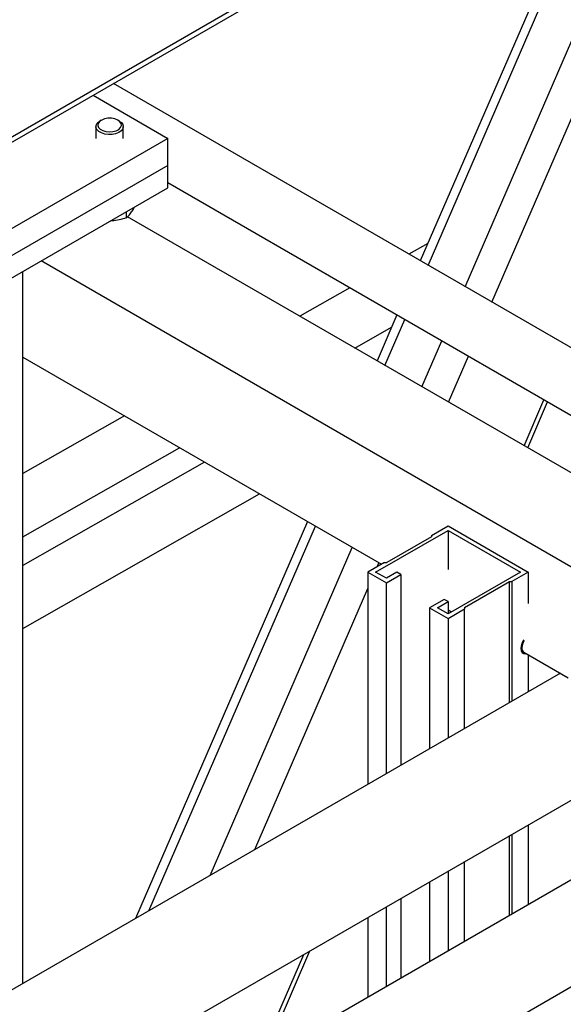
# Model space of a CAD drawing. Header units: millimetres. Extents: x 0 to 841, y 0 to 594.
# Tile 127 of 256: x 730 to 738, y 187 to 201. Entities that reach past the tile are written whole.
import ezdxf

# ---------------------------------------------------------------- set-up
doc = ezdxf.new("R2010")
doc.units = ezdxf.units.MM
doc.layers.add('TRAIT-FORT', color=4, linetype='Continuous', lineweight=25)

msp = doc.modelspace()

# ---------------------------------------------------------------- linework, layer by layer
at = {"layer": 'TRAIT-FORT', "color": 4, "linetype": 'Continuous', "lineweight": 25}
for p, q in [((728.174, 198.39), (745.708, 208.513)), ((728.174, 198.309), (745.778, 208.472)), ((737.14, 197.115), (740.336, 204.497)), ((736.75, 197.34), (739.687, 204.122)), ((736.213, 197.651), (738.791, 203.605)), ((738.499, 203.265), (736.097, 197.717)), ((739.349, 195.84), (731.623, 200.3)), ((731.327, 200.13), (732.417, 199.501)), ((731.368, 199.674), (731.368, 199.501)), ((731.446, 199.767), (731.427, 199.755)), ((731.709, 199.755), (731.69, 199.767)), ((731.768, 199.501), (731.768, 199.674)), ((732.417, 199.501), (728.174, 197.051)), ((732.417, 199.109), (732.417, 199.501)), ((732.417, 199.109), (728.174, 196.66)), ((732.417, 198.782), (732.417, 199.109)), ((728.174, 196.333), (732.417, 198.782)), ((732.417, 198.858), (738.923, 195.102)), ((731.809, 198.432), (731.809, 198.342)), ((739.123, 194.15), (731.829, 198.36)), ((736.206, 197.969), (735.931, 197.813)), ((742.246, 190.975), (730.569, 197.716)), ((730.304, 187.184), (730.304, 197.563)), ((735.072, 197.325), (734.341, 196.91)), ((735.756, 196.93), (735.466, 196.261)), ((735.582, 196.194), (735.872, 196.863)), ((735.145, 196.446), (735.678, 196.749)), ((736.119, 195.883), (736.409, 196.553)), ((730.304, 196.312), (735.532, 193.295)), ((736.509, 195.659), (736.799, 196.328)), ((737.61, 195.023), (737.9, 195.693)), ((737.663, 194.992), (737.953, 195.662)), ((731.785, 195.457), (730.304, 194.616)), ((730.304, 193.696), (732.588, 194.994)), ((732.951, 194.784), (730.304, 193.279)), ((730.304, 192.358), (733.754, 194.321)), ((734.452, 193.918), (731.946, 188.132)), ((732.139, 188.243), (734.568, 193.851)), ((735.446, 193.18), (736.501, 193.789)), ((736.261, 193.715), (736.501, 193.854)), ((736.501, 193.854), (737.669, 193.18)), ((736.501, 193.789), (737.556, 193.18)), ((736.501, 193.789), (736.501, 193.216)), ((736.261, 193.696), (735.607, 193.319)), ((736.261, 193.715), (736.261, 193.696)), ((733.035, 188.76), (735.105, 193.541)), ((735.573, 193.319), (735.333, 193.18)), ((735.333, 193.18), (735.602, 193.025)), ((735.333, 193.18), (735.333, 190.087)), ((735.602, 193.09), (735.446, 193.18)), ((735.47, 193.259), (735.494, 193.316)), ((735.573, 193.319), (735.607, 193.319)), ((735.757, 193.18), (735.602, 193.09)), ((735.814, 193.147), (735.757, 193.18)), ((737.556, 193.18), (736.501, 192.571)), ((737.669, 193.18), (737.429, 193.041)), ((737.669, 193.18), (737.669, 192.723)), ((735.602, 193.025), (735.814, 193.147)), ((735.814, 193.147), (735.814, 190.365)), ((736.742, 192.664), (737.395, 193.041)), ((737.395, 193.041), (737.429, 193.041)), ((737.395, 191.277), (737.395, 193.041)), ((737.429, 193.041), (737.429, 191.297)), ((733.684, 189.135), (735.333, 192.943)), ((735.602, 190.242), (735.602, 193.025)), ((736.445, 192.783), (736.233, 192.661)), ((736.346, 192.661), (736.501, 192.75)), ((736.501, 192.75), (736.445, 192.783)), ((736.501, 192.75), (736.501, 192.571)), ((736.233, 192.661), (736.233, 190.606)), ((736.233, 192.661), (736.501, 192.506)), ((736.501, 192.571), (736.346, 192.661)), ((736.501, 192.506), (736.742, 192.644)), ((736.501, 192.629), (736.552, 192.6)), ((736.742, 192.664), (736.742, 192.644)), ((736.742, 190.9), (736.742, 192.644)), ((736.501, 192.506), (736.501, 190.761)), ((737.589, 192.001), (737.596, 191.997)), ((737.606, 192.014), (738.253, 191.641)), ((737.669, 191.978), (737.669, 191.436)), ((738.139, 191.707), (717.289, 179.67)), ((718.129, 178.215), (738.967, 190.245)), ((740.898, 190.197), (724.693, 180.842)), ((737.669, 189.496), (737.669, 188.333)), ((725.367, 179.674), (742.204, 189.395)), ((737.395, 188.175), (737.395, 189.338)), ((737.429, 189.357), (737.429, 188.194)), ((736.742, 187.798), (736.742, 188.96)), ((736.501, 188.822), (736.501, 187.659)), ((736.233, 188.666), (736.233, 187.504)), ((735.602, 187.14), (735.602, 188.302)), ((735.814, 188.425), (735.814, 187.262)), ((735.333, 188.147), (735.333, 186.984)), ((733.729, 186.058), (734.4, 187.608)), ((733.816, 186.109), (734.488, 187.659))]:
    msp.add_line(p, q, dxfattribs=at)
at = {"layer": 'TRAIT-FORT', "color": 4, "linetype": 'Continuous', "lineweight": 25, "flags": 128}
for points in [[(731.432, 199.636), (731.469, 199.615), (731.515, 199.602), (731.566, 199.597), (731.617, 199.601), (731.663, 199.614), (731.701, 199.634), (731.727, 199.659), (731.739, 199.688), (731.736, 199.718), (731.718, 199.745), (731.686, 199.769), (731.644, 199.786), (731.596, 199.795), (731.544, 199.795), (731.495, 199.787), (731.453, 199.77), (731.42, 199.747), (731.401, 199.72), (731.396, 199.69), (731.407, 199.661), (731.432, 199.636)], [(731.41, 199.603), (731.383, 199.63), (731.369, 199.661), (731.371, 199.692), (731.386, 199.722), (731.416, 199.749), (731.427, 199.755)], [(731.709, 199.755), (731.741, 199.732), (731.762, 199.703), (731.768, 199.671), (731.759, 199.64), (731.737, 199.612), (731.701, 199.588), (731.656, 199.57), (731.605, 199.56), (731.55, 199.559), (731.497, 199.566), (731.449, 199.581), (731.41, 199.603), (731.41, 199.603)], [(737.563, 192.07), (737.568, 192.035), (737.583, 192.008), (737.606, 191.993), (737.635, 191.99), (737.645, 191.992)]]:
    msp.add_lwpolyline(points, dxfattribs=at)
at = {"layer": 'TRAIT-FORT', "color": 4, "linetype": 'Continuous', "lineweight": 25}
for centre, radius, start, end in [((737.801, 192.061), 0.237, 146.2499, 177.7273), ((737.785, 192.07), 0.208, 148.5384, 177.6535), ((737.644, 192.07), 0.0673, 172.8534, 235.8344)]:
    msp.add_arc(centre, radius, start, end, dxfattribs=at)
for points, knots in [([(731.809, 198.342), (731.822, 198.353), (731.848, 198.376), (731.886, 198.425), (731.914, 198.469), (731.928, 198.496), (731.931, 198.502)], [0, 0, 0, 0, 0.322566, 0.652127, 0.93299, 1, 1, 1, 1]), ([(731.809, 198.342), (731.776, 198.333), (731.707, 198.313), (731.63, 198.3), (731.589, 198.301), (731.583, 198.301)], [0, 0, 0, 0, 0.455303, 0.920479, 1, 1, 1, 1])]:
    msp.add_open_spline(points, degree=3, knots=knots, dxfattribs=at)

doc.saveas('drawing.dxf')
